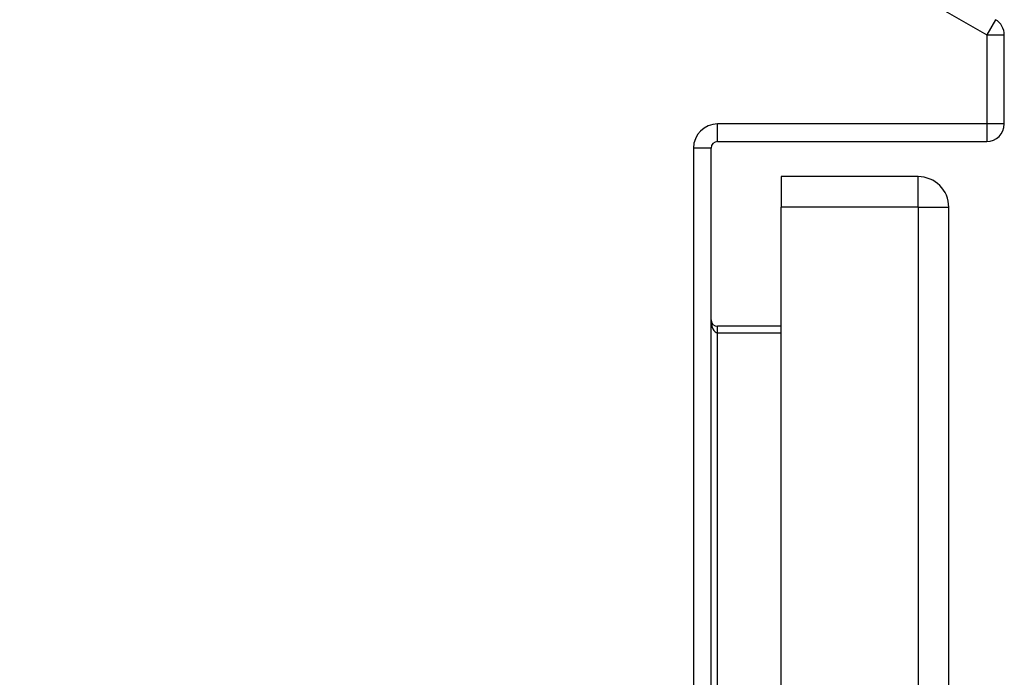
# Model space of a CAD drawing. Header units: inches. Extents: x 11 to 112, y 7 to 76.
# Tile 15 of 47: x 39.49 to 44.19, y 48.88 to 52.02. Entities that reach past the tile are written whole.
import ezdxf

# ---------------------------------------------------------------- set-up
doc = ezdxf.new("R2010")
doc.units = ezdxf.units.IN
doc.header["$MEASUREMENT"] = 0
doc.layers.add('Visible Edges(ANSI)', color=7, linetype='Continuous', lineweight=25)
doc.layers.add('Visible Tangent Edges(ANSI)', color=7, linetype='Continuous', lineweight=25)

msp = doc.modelspace()

# ---------------------------------------------------------------- linework, layer by layer
at = {"layer": 'Visible Edges(ANSI)'}
for p, q in [((44.1927, 51.5205), (44.1927, 51.9457)), ((42.824, 51.4365), (44.1087, 51.4365)), ((42.793, 27.4515), (42.793, 51.4055)), ((43.1275, 51.269), (43.1275, 51.123)), ((43.7815, 51.269), (43.1275, 51.269)), ((43.1275, 48.612), (43.1275, 51.123)), ((43.9275, 27.612), (43.9275, 51.123)), ((43.1275, 50.5544), (42.824, 50.5544))]:
    msp.add_line(p, q, dxfattribs=at)
for centre, radius, start, end in [((44.1087, 51.9457), 0.084, 0, 60), ((44.1087, 51.5205), 0.084, 270, 0), ((42.824, 51.4055), 0.031, 90, 180), ((43.7815, 51.123), 0.146, 0, 90), ((42.824, 50.5854), 0.031, 180, 270)]:
    msp.add_arc(centre, radius, start, end, dxfattribs=at)
at = {"layer": 'Visible Tangent Edges(ANSI)'}
for p, q in [((34.877, 57.2757), (44.1087, 51.9457)), ((44.1507, 52.0185), (44.1087, 51.9457)), ((44.1087, 51.9457), (44.1927, 51.9457)), ((44.1087, 51.9457), (44.1087, 51.5205)), ((44.1087, 51.5205), (42.824, 51.5205)), ((42.824, 51.4365), (42.824, 51.5205)), ((44.1927, 51.5205), (44.1087, 51.5205)), ((44.1087, 51.5205), (44.1087, 51.4365)), ((42.793, 51.4055), (42.709, 51.4055)), ((42.709, 51.4055), (42.709, 27.4515)), ((43.7815, 51.123), (43.7815, 51.269)), ((43.7815, 51.123), (43.1275, 51.123)), ((43.7815, 51.123), (43.7815, 27.612)), ((43.7815, 51.123), (43.9275, 51.123)), ((42.824, 50.5234), (42.824, 50.5544)), ((42.824, 50.5234), (43.1275, 50.5234)), ((42.824, 48.269), (42.824, 50.5234))]:
    msp.add_line(p, q, dxfattribs=at)
msp.add_arc((42.824, 51.4055), 0.115, 90, 180, dxfattribs=at)
msp.add_ellipse((42.824, 50.5854), major_axis=(0, -0.062), ratio=0.5, start_param=4.712389, end_param=6.283185, dxfattribs=at)

doc.saveas('drawing.dxf')
